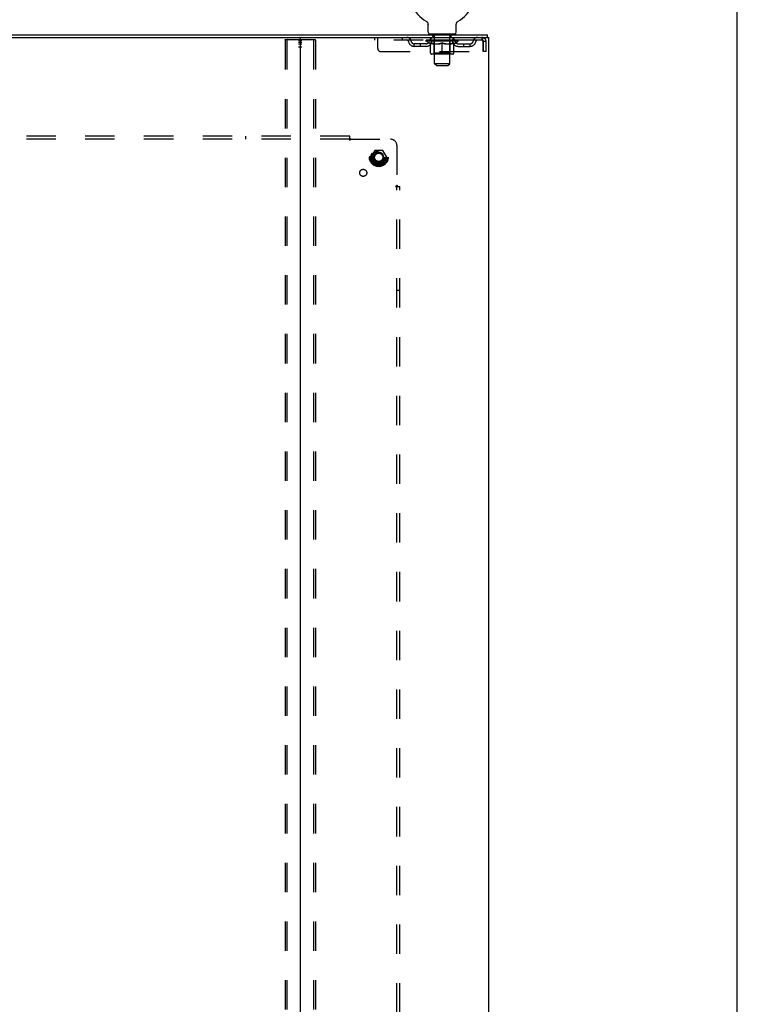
# Model space of a CAD drawing. Header units: inches. Extents: x 0 to 212, y 0 to 138.
# Tile 19 of 20: x 184 to 212, y 52 to 91. Entities that reach past the tile are written whole.
import ezdxf

# ---------------------------------------------------------------- set-up
doc = ezdxf.new("R2010")
doc.units = ezdxf.units.IN
doc.header["$LTSCALE"] = 11.6875
doc.header["$MEASUREMENT"] = 0
doc.linetypes.add('HIDDEN', pattern=[0.2, 0.1, -0.1])
doc.layers.get('0').update_dxf_attribs({"linetype": 'CONTINUOUS'})
for name, color, linetype in [('DEFAULT_2', 8, 'HIDDEN'), ('SUBPANEL', 7, 'CONTINUOUS'), ('WITNESSMARKS', 7, 'CONTINUOUS')]:
    doc.layers.add(name, color=color, linetype=linetype)

msp = doc.modelspace()

# ---------------------------------------------------------------- linework, layer by layer
at = {"color": 7, "linetype": 'Continuous'}
for p, q in [((212.5, 0), (212.5, 137.5)), ((200.127, 91.268), (200.127, 91.268)), ((200.127, 91.268), (200.132, 91.265)), ((200.13, 91.266), (200.128, 91.267)), ((200.132, 91.265), (200.136, 91.262)), ((200.136, 91.262), (200.14, 91.259)), ((200.14, 91.259), (200.144, 91.256)), ((200.144, 91.256), (200.148, 91.253)), ((200.148, 91.253), (200.152, 91.25)), ((200.152, 91.25), (200.156, 91.246)), ((200.155, 91.247), (200.159, 91.243)), ((200.159, 91.243), (200.163, 91.239)), ((200.163, 91.239), (200.166, 91.235)), ((200.166, 91.236), (200.169, 91.231)), ((200.169, 91.232), (200.172, 91.227)), ((200.172, 91.228), (200.175, 91.223)), ((200.175, 91.223), (200.178, 91.219)), ((200.178, 91.219), (200.181, 91.215)), ((200.181, 91.215), (200.183, 91.21)), ((200.183, 91.21), (200.185, 91.206)), ((200.185, 91.206), (200.188, 91.201)), ((200.187, 91.201), (200.189, 91.196)), ((200.189, 91.197), (200.191, 91.192)), ((200.191, 91.192), (200.193, 91.187)), ((200.193, 91.187), (200.194, 91.182)), ((200.194, 91.182), (200.196, 91.177)), ((200.196, 91.177), (200.197, 91.172)), ((200.197, 91.172), (200.198, 91.167)), ((200.198, 91.167), (200.199, 91.162)), ((200.199, 91.162), (200.199, 91.157)), ((200.2, 91.147), (200.2, 91.143)), ((200.2, 90.828), (200.2, 91.143)), ((201.325, 91.152), (201.326, 91.157)), ((201.325, 90.828), (201.325, 91.143)), ((201.326, 91.162), (201.327, 91.167)), ((201.326, 91.157), (201.326, 91.162)), ((201.327, 91.167), (201.328, 91.172)), ((201.328, 91.172), (201.329, 91.177)), ((201.329, 91.177), (201.33, 91.182)), ((201.33, 91.182), (201.332, 91.187)), ((201.332, 91.187), (201.334, 91.192)), ((201.334, 91.192), (201.335, 91.197)), ((201.335, 91.196), (201.337, 91.201)), ((201.337, 91.201), (201.34, 91.206)), ((201.34, 91.206), (201.342, 91.21)), ((201.342, 91.21), (201.344, 91.215)), ((201.344, 91.215), (201.347, 91.219)), ((201.347, 91.219), (201.35, 91.223)), ((201.35, 91.223), (201.353, 91.228)), ((201.353, 91.227), (201.356, 91.232)), ((201.356, 91.231), (201.359, 91.236)), ((201.359, 91.235), (201.362, 91.239)), ((201.362, 91.239), (201.366, 91.243)), ((201.366, 91.243), (201.369, 91.247)), ((201.369, 91.246), (201.373, 91.25)), ((201.373, 91.25), (201.377, 91.253)), ((201.377, 91.253), (201.381, 91.256)), ((201.381, 91.256), (201.385, 91.259)), ((201.385, 91.259), (201.389, 91.262)), ((201.389, 91.262), (201.393, 91.265)), ((201.389, 91.262), (201.39, 91.263)), ((201.393, 91.265), (201.398, 91.268)), ((201.397, 91.267), (201.395, 91.266)), ((201.398, 91.268), (201.398, 91.268)), ((169.826, 90.625), (195.156, 90.625)), ((200.262, 90.759), (200.262, 90.729)), ((201.262, 90.759), (200.262, 90.759)), ((201.262, 90.759), (201.262, 90.729)), ((202.555, 90.625), (202.526, 90.625)), ((202.564, 90.625), (202.564, 90.729))]:
    msp.add_line(p, q, dxfattribs=at)
at = {"color": 3, "linetype": 'Continuous'}
for p, q in [((162.418, 90.729), (202.564, 90.729)), ((195.116, 90.585), (195.116, 10.873)), ((195.156, 90.625), (202.526, 90.625)), ((202.555, 90.625), (202.616, 90.625)), ((202.616, 10.833), (202.616, 90.625))]:
    msp.add_line(p, q, dxfattribs=at)
at = {"color": 7, "linetype": 'Continuous'}
for points in [[(200.199, 91.157), (200.2, 91.152), (200.2, 91.147)], [(201.325, 91.143), (201.325, 91.147), (201.325, 91.152)], [(201.325, 91.143), (201.325, 91.147), (201.325, 91.152)]]:
    msp.add_lwpolyline(points, dxfattribs=at)
for centre, radius, start, end in [((200.762, 92.387), 1.288, 299.5053, 240.4947), ((195.076, 90.585), 0.04, 0, 90), ((200.269, 90.828), 0.069, 180, 265), ((201.256, 90.828), 0.069, 275, 360)]:
    msp.add_arc(centre, radius, start, end, dxfattribs=at)
at = {"color": 3, "linetype": 'Continuous'}
msp.add_arc((195.156, 90.585), 0.04, 90, 180, dxfattribs=at)
at = {"layer": 'DEFAULT_2', "color": 8, "linetype": 'HIDDEN'}
for p, q in [((200.127, 91.268), (200.127, 91.268)), ((200.134, 91.263), (200.136, 91.262)), ((194.513, 90.512), (194.513, 10.947)), ((194.534, 90.542), (195.699, 90.542)), ((194.586, 90.512), (194.586, 10.947)), ((195.647, 90.512), (195.647, 10.947)), ((195.72, 90.512), (195.72, 10.947)), ((198.075, 90.625), (198.075, 90.521)), ((202.345, 90.521), (198.075, 90.521)), ((198.2, 90.188), (198.2, 90.625)), ((199.175, 90.625), (199.175, 90.521)), ((200.129, 90.475), (200.129, 90.521)), ((200.139, 90.515), (200.139, 90.521)), ((200.147, 90.512), (200.147, 90.515)), ((200.147, 90.512), (201.377, 90.512)), ((200.156, 90.512), (200.156, 90.515)), ((200.157, 90.512), (200.157, 90.515)), ((200.167, 90.515), (200.167, 90.521)), ((200.184, 90.512), (200.184, 90.515)), ((200.185, 90.512), (200.185, 90.515)), ((200.214, 90.515), (200.214, 90.521)), ((200.228, 90.512), (200.228, 90.515)), ((200.231, 90.512), (200.231, 90.515)), ((200.436, 90.515), (200.234, 90.515)), ((200.277, 90.515), (200.277, 90.521)), ((200.279, 90.512), (200.279, 90.515)), ((200.279, 90.512), (200.279, 90.515)), ((200.282, 90.512), (200.282, 90.515)), ((200.29, 90.512), (200.29, 90.515)), ((200.29, 90.512), (200.29, 90.515)), ((200.293, 90.512), (200.293, 90.515)), ((200.296, 90.512), (200.296, 90.516)), ((200.301, 90.512), (200.301, 90.515)), ((200.315, 90.512), (200.315, 90.515)), ((200.325, 90.521), (200.325, 90.625)), ((200.333, 90.512), (200.333, 90.515)), ((200.334, 90.512), (200.334, 90.517)), ((200.354, 90.512), (200.354, 90.515)), ((200.354, 90.512), (200.354, 90.515)), ((200.355, 90.515), (200.355, 90.521)), ((200.359, 90.759), (200.359, 90.729)), ((200.365, 90.512), (200.365, 90.515)), ((200.369, 90.512), (200.369, 90.515)), ((200.378, 90.512), (200.378, 90.515)), ((200.39, 90.512), (200.39, 90.519)), ((200.397, 90.669), (200.397, 90.749)), ((200.405, 90.512), (200.405, 90.515)), ((200.467, 90.659), (200.407, 90.659)), ((200.408, 90.512), (200.408, 90.515)), ((200.436, 90.512), (200.436, 90.515)), ((200.503, 90.515), (200.441, 90.515)), ((200.446, 90.515), (200.446, 90.521)), ((200.453, 90.512), (200.453, 90.515)), ((200.457, 90.512), (200.457, 90.515)), ((200.462, 89.578), (200.462, 90.649)), ((200.463, 90.512), (200.463, 90.52)), ((200.467, 90.512), (200.467, 90.515)), ((200.478, 90.512), (200.478, 90.515)), ((200.503, 90.512), (200.503, 90.515)), ((200.577, 90.515), (200.518, 90.515)), ((200.539, 90.512), (200.539, 90.515)), ((200.546, 90.515), (200.546, 90.521)), ((200.55, 90.512), (200.55, 90.515)), ((200.552, 90.512), (200.552, 90.521)), ((200.555, 90.512), (200.555, 90.515)), ((200.562, 90.512), (200.562, 90.515)), ((200.577, 90.512), (200.577, 90.515)), ((200.658, 90.515), (200.603, 90.515)), ((200.617, 90.512), (200.617, 90.515)), ((200.648, 90.515), (200.726, 90.519)), ((200.652, 90.515), (200.652, 90.521)), ((200.653, 90.521), (200.652, 90.521)), ((200.653, 90.515), (200.653, 90.521)), ((200.653, 90.512), (200.653, 90.515)), ((200.657, 90.512), (200.657, 90.515)), ((200.658, 90.512), (200.658, 90.515)), ((200.658, 90.512), (200.658, 90.515)), ((200.693, 90.515), (200.758, 90.515)), ((200.699, 90.512), (200.699, 90.515)), ((200.704, 90.515), (200.704, 90.518)), ((200.726, 90.515), (200.726, 90.519)), ((200.742, 90.512), (200.742, 90.515)), ((200.76, 90.515), (200.76, 90.515)), ((200.76, 90.512), (200.76, 90.515)), ((200.76, 90.512), (200.76, 90.515)), ((200.762, 90.515), (200.762, 90.521)), ((200.762, 90.521), (200.877, 90.515)), ((200.765, 90.512), (200.765, 90.515)), ((200.765, 90.512), (200.765, 90.515)), ((200.765, 90.515), (200.765, 90.515)), ((200.783, 90.512), (200.783, 90.515)), ((200.783, 90.515), (200.831, 90.515)), ((200.826, 90.512), (200.826, 90.515)), ((200.867, 90.512), (200.867, 90.515)), ((200.867, 90.512), (200.867, 90.515)), ((200.867, 90.515), (200.921, 90.515)), ((200.868, 90.512), (200.868, 90.515)), ((200.872, 90.515), (200.872, 90.521)), ((200.872, 90.515), (200.872, 90.521)), ((200.872, 90.521), (200.872, 90.521)), ((200.872, 90.512), (200.872, 90.515)), ((200.908, 90.512), (200.908, 90.515)), ((200.947, 90.512), (200.947, 90.515)), ((200.947, 90.515), (201.007, 90.515)), ((200.963, 90.512), (200.963, 90.515)), ((200.97, 90.512), (200.97, 90.515)), ((200.973, 90.512), (200.973, 90.521)), ((200.975, 90.512), (200.975, 90.515)), ((200.979, 90.515), (200.979, 90.521)), ((200.986, 90.512), (200.986, 90.515)), ((201.022, 90.512), (201.022, 90.515)), ((201.022, 90.515), (201.084, 90.515)), ((201.046, 90.512), (201.046, 90.515)), ((201.057, 90.512), (201.057, 90.515)), ((201.117, 90.659), (201.058, 90.659)), ((201.062, 89.578), (201.062, 90.649)), ((201.062, 90.512), (201.062, 90.52)), ((201.068, 90.512), (201.068, 90.515)), ((201.072, 90.512), (201.072, 90.515)), ((201.079, 90.515), (201.079, 90.521)), ((201.089, 90.512), (201.089, 90.515)), ((201.089, 90.515), (201.291, 90.515)), ((201.117, 90.512), (201.117, 90.515)), ((201.12, 90.512), (201.12, 90.515)), ((201.127, 90.669), (201.127, 90.749)), ((201.135, 90.512), (201.135, 90.519)), ((201.146, 90.512), (201.146, 90.515)), ((201.156, 90.512), (201.156, 90.515)), ((201.16, 90.512), (201.16, 90.515)), ((201.165, 90.759), (201.165, 90.729)), ((201.169, 90.515), (201.169, 90.521)), ((201.171, 90.512), (201.171, 90.515)), ((201.171, 90.512), (201.171, 90.515)), ((201.191, 90.512), (201.191, 90.517)), ((201.192, 90.512), (201.192, 90.515)), ((201.2, 90.521), (201.2, 90.625)), ((201.21, 90.512), (201.21, 90.515)), ((201.224, 90.512), (201.224, 90.515)), ((201.228, 90.512), (201.228, 90.516)), ((201.232, 90.512), (201.232, 90.515)), ((201.235, 90.512), (201.235, 90.515)), ((201.235, 90.512), (201.235, 90.515)), ((201.242, 90.512), (201.242, 90.515)), ((201.245, 90.512), (201.245, 90.515)), ((201.246, 90.512), (201.246, 90.515)), ((201.248, 90.515), (201.248, 90.521)), ((201.294, 90.512), (201.294, 90.515)), ((201.296, 90.512), (201.296, 90.515)), ((201.311, 90.515), (201.311, 90.521)), ((201.339, 90.512), (201.339, 90.515)), ((201.341, 90.512), (201.341, 90.515)), ((201.358, 90.515), (201.358, 90.521)), ((201.368, 90.512), (201.368, 90.515)), ((201.369, 90.512), (201.369, 90.515)), ((201.377, 90.512), (201.377, 90.515)), ((201.386, 90.515), (201.386, 90.521)), ((201.396, 90.475), (201.396, 90.521)), ((202.345, 90.625), (202.345, 90.521)), ((199.648, 90.27), (199.648, 90.374)), ((200.131, 90.374), (199.648, 90.374)), ((200.131, 90.27), (199.648, 90.27)), ((199.898, 90.27), (199.898, 90.374)), ((201.396, 90.475), (200.129, 90.475)), ((200.288, 90.363), (200.129, 90.475)), ((200.288, 90.363), (200.299, 90.363)), ((200.299, 90), (200.299, 90.407)), ((200.441, 90.363), (200.621, 90.363)), ((200.45, 90.003), (200.45, 90.472)), ((200.762, 89.963), (200.762, 90.407)), ((200.904, 90.363), (201.084, 90.363)), ((201.075, 90.003), (201.075, 90.472)), ((201.226, 90), (201.226, 90.407)), ((201.226, 90.363), (201.236, 90.363)), ((201.236, 90.363), (201.396, 90.475)), ((201.394, 90.374), (201.877, 90.374)), ((201.394, 90.27), (201.877, 90.27)), ((201.627, 90.27), (201.627, 90.374)), ((201.877, 90.27), (201.877, 90.374)), ((202.378, 90.458), (202.378, 90.063)), ((202.408, 90.063), (202.408, 90.458)), ((202.512, 90.458), (202.408, 90.458)), ((202.512, 90.063), (202.512, 90.458)), ((198.325, 90.063), (202.378, 90.063)), ((201.189, 89.963), (200.336, 89.963)), ((200.45, 90.003), (200.41, 89.963)), ((201.075, 90.003), (200.45, 90.003)), ((201.075, 90.003), (201.115, 89.963)), ((202.512, 90.063), (202.408, 90.063)), ((201.062, 89.578), (200.462, 89.578)), ((200.531, 89.509), (200.462, 89.578)), ((200.531, 89.509), (200.993, 89.509)), ((200.993, 89.509), (201.062, 89.578)), ((198.078, 86.127), (197.924, 85.859)), ((197.924, 85.849), (198.078, 85.582)), ((198.396, 86.132), (198.087, 86.132)), ((198.559, 85.859), (198.405, 86.127)), ((198.405, 85.582), (198.559, 85.849)), ((198.396, 85.577), (198.087, 85.577))]:
    msp.add_line(p, q, dxfattribs=at)
for points in [[(194.513, 90.512), (194.513, 90.52), (194.515, 90.527), (194.519, 90.533), (194.523, 90.538), (194.528, 90.541), (194.534, 90.542)], [(194.607, 90.542), (194.602, 90.541), (194.597, 90.538), (194.592, 90.533), (194.589, 90.527), (194.587, 90.52), (194.586, 90.512)], [(195.647, 90.512), (195.646, 90.52), (195.644, 90.527), (195.641, 90.533), (195.636, 90.538), (195.631, 90.541), (195.626, 90.542)], [(195.699, 90.542), (195.705, 90.541), (195.71, 90.538), (195.714, 90.533), (195.717, 90.527), (195.719, 90.52), (195.72, 90.512)], [(202.35, 90.621), (202.348, 90.624), (202.345, 90.625)], [(202.36, 90.508), (202.357, 90.512), (202.355, 90.515), (202.353, 90.518), (202.35, 90.52), (202.348, 90.521), (202.345, 90.521)], [(202.35, 90.621), (202.353, 90.616), (202.355, 90.609), (202.357, 90.6), (202.36, 90.589), (202.362, 90.577), (202.364, 90.563), (202.367, 90.547), (202.369, 90.531), (202.371, 90.514), (202.374, 90.496), (202.376, 90.477), (202.378, 90.458)], [(202.36, 90.508), (202.362, 90.503), (202.364, 90.498), (202.367, 90.492), (202.369, 90.486), (202.371, 90.479), (202.374, 90.473), (202.376, 90.466), (202.378, 90.458)], [(200.449, 90.363), (200.424, 90.368), (200.399, 90.373), (200.375, 90.38), (200.35, 90.388), (200.324, 90.397), (200.299, 90.407)], [(200.299, 90.406), (200.323, 90.396), (200.348, 90.388), (200.371, 90.38), (200.395, 90.373), (200.418, 90.368), (200.441, 90.363)], [(200.762, 90.407), (200.736, 90.397), (200.711, 90.388), (200.686, 90.38), (200.661, 90.373), (200.636, 90.368), (200.611, 90.363)], [(200.621, 90.363), (200.644, 90.368), (200.668, 90.373), (200.691, 90.38), (200.715, 90.387), (200.738, 90.396), (200.762, 90.405)], [(200.913, 90.363), (200.889, 90.368), (200.864, 90.373), (200.839, 90.38), (200.814, 90.388), (200.788, 90.397), (200.762, 90.407)], [(200.762, 90.405), (200.787, 90.396), (200.811, 90.387), (200.834, 90.38), (200.857, 90.373), (200.881, 90.368), (200.904, 90.363)], [(201.226, 90.407), (201.2, 90.397), (201.175, 90.388), (201.15, 90.38), (201.125, 90.373), (201.1, 90.368), (201.076, 90.363)], [(201.084, 90.363), (201.107, 90.368), (201.13, 90.374), (201.154, 90.38), (201.178, 90.388), (201.202, 90.396), (201.226, 90.406)]]:
    msp.add_lwpolyline(points, dxfattribs=at)
for radius in [0.372, 0.356, 0.312, 0.204, 0.188, 0.183, 0.165]:
    msp.add_circle((198.241, 85.854), radius, dxfattribs=at)
for centre, radius, start, end in [((199.359, 90.458), 0.167, 8.0716, 90), ((199.359, 90.459), 0.0625, 7.9863, 90), ((200.42, 90.458), 0.167, 90, 171.9284), ((200.269, 90.828), 0.069, 265, 270), ((200.42, 90.459), 0.0625, 90, 172.0137), ((200.387, 90.749), 0.01, 0, 90), ((200.407, 90.669), 0.01, 180, 270), ((200.41, 90.472), 0.0398, 0, 90), ((200.452, 90.649), 0.01, 0, 90), ((201.072, 90.649), 0.01, 90, 180), ((201.115, 90.472), 0.0398, 90, 180), ((201.105, 90.458), 0.167, 8.0716, 90), ((201.105, 90.459), 0.0625, 7.9863, 90), ((201.117, 90.669), 0.01, 270, 360), ((201.137, 90.749), 0.01, 90, 180), ((201.256, 90.828), 0.069, 270, 275), ((202.166, 90.458), 0.167, 90, 171.9284), ((202.166, 90.459), 0.0625, 90, 172.0137), ((202.345, 90.458), 0.167, 0, 90), ((202.345, 90.458), 0.063, 0, 90), ((198.325, 90.188), 0.125, 180, 270), ((199.648, 90.499), 0.229, 187.9863, 270), ((199.648, 90.499), 0.125, 188.0716, 270), ((200.131, 90.499), 0.125, 270, 351.9284), ((200.131, 90.499), 0.229, 270, 352.0137), ((201.394, 90.499), 0.229, 187.9863, 270), ((201.394, 90.499), 0.125, 188.0716, 270), ((201.877, 90.499), 0.125, 270, 351.9284), ((201.877, 90.499), 0.229, 270, 352.0137), ((200.336, 90), 0.0371, 180, 270), ((201.189, 90), 0.0371, 270, 360), ((197.933, 85.854), 0.01, 150.0127, 209.9883), ((198.087, 86.122), 0.01, 90.0124, 149.9892), ((198.396, 86.122), 0.01, 30.012, 89.9887), ((198.55, 85.854), 0.01, 330.0127, 29.9883), ((198.087, 85.587), 0.01, 210.012, 269.9887), ((198.396, 85.587), 0.01, 270.0124, 329.9892)]:
    msp.add_arc(centre, radius, start, end, dxfattribs=at)
for centre, major_axis, ratio, start_param, end_param in [((200.762, 90.521), (0.633, 0.007), 0.05963, 2.96643, 3.140963), ((200.109, 90.51), (0.198, 0), 0.060556, 0.430652, 1.470503), ((200.762, 90.521), (0.633, 0), 0.060556, 3.141593, 3.316126), ((200.109, 90.503), (0.198, 0.002), 0.05963, 1.376596, 1.469874), ((200.762, 90.521), (0.633, 0.013), 0.05688, 2.791345, 2.965878), ((200.085, 90.51), (0.198, 0.002), 0.05963, 0.25549, 1.295341), ((200.153, 90.51), (0.198, -0.002), 0.05963, 0.605815, 1.645666), ((200.762, 90.521), (0.633, -0.007), 0.05963, -2.96643, -2.791898), ((200.153, 90.503), (0.198, 0), 0.060556, 1.551758, 1.645036), ((200.085, 90.503), (0.198, 0.004), 0.05688, 1.20151, 1.294789), ((200.155, 90.505), (0.164, 0.002), 0.05963, 1.065228, 1.614276), ((200.135, 90.505), (0.164, 0.003), 0.05688, 0.890143, 1.43919), ((200.193, 90.505), (0.164, 0), 0.060556, 1.240391, 1.789438), ((200.762, 90.521), (0.633, 0.019), 0.052395, 2.616403, 2.790936), ((200.081, 90.51), (0.198, 0.004), 0.05688, 0.080405, 1.120256), ((200.216, 90.51), (0.198, -0.004), 0.05688, 0.7809, 1.820751), ((200.762, 90.521), (0.633, -0.013), 0.05688, -2.791345, -2.616812), ((200.216, 90.503), (0.198, -0.002), 0.05963, 1.72692, 1.820198), ((200.081, 90.503), (0.198, 0.006), 0.052395, 1.026568, 1.119847), ((200.134, 90.505), (0.164, 0.005), 0.052395, 0.715201, 1.264248), ((200.248, 90.505), (0.164, -0.002), 0.05963, 1.415553, 1.9646), ((200.762, 90.521), (0.633, 0.025), 0.046319, 2.441654, 2.616187), ((200.295, 90.51), (0.198, -0.006), 0.052395, 0.955842, 1.995693), ((200.762, 90.521), (0.633, -0.019), 0.052395, -2.616403, -2.44187), ((200.098, 90.51), (0.198, 0.006), 0.052395, -0.094537, 0.945314), ((200.295, 90.503), (0.198, -0.004), 0.05688, 1.902006, 1.995284), ((200.098, 90.503), (0.198, 0.008), 0.046319, 0.851819, 0.945098), ((200.153, 90.505), (0.164, 0.006), 0.046319, 0.540452, 1.089499), ((200.32, 90.505), (0.164, -0.003), 0.05688, 1.590638, 2.139686), ((200.762, 90.521), (0.633, 0.029), 0.038841, 2.267123, 2.441656), ((200.389, 90.51), (0.198, -0.008), 0.046319, 1.130591, 2.170442), ((200.135, 90.51), (0.198, 0.008), 0.046319, -0.269286, 0.770565), ((200.762, 90.521), (0.633, -0.025), 0.046319, -2.441654, -2.267121), ((200.389, 90.503), (0.198, -0.006), 0.052395, 2.076947, 2.170226), ((200.135, 90.503), (0.198, 0.009), 0.038841, 0.677289, 0.770567), ((200.19, 90.505), (0.164, 0.008), 0.038841, 0.365921, 0.914969), ((200.404, 90.505), (0.164, -0.005), 0.052395, 1.76558, 2.314627), ((200.762, 90.521), (0.633, 0.033), 0.030195, 2.09281, 2.267343), ((200.494, 90.51), (0.198, -0.009), 0.038841, 1.305122, 2.344973), ((200.192, 90.51), (0.198, 0.009), 0.038841, -0.443817, 0.596034), ((200.762, 90.521), (0.633, -0.029), 0.038841, -2.267123, -2.092591), ((200.494, 90.503), (0.198, -0.008), 0.046319, 2.251696, 2.344975), ((200.192, 90.503), (0.198, 0.01), 0.030195, 0.502975, 0.596254), ((200.244, 90.505), (0.164, 0.009), 0.030195, 0.191608, 0.740655), ((200.5, 90.505), (0.164, -0.006), 0.046319, 1.940329, 2.489376), ((200.265, 90.51), (0.198, 0.01), 0.030195, -0.61813, 0.421721), ((200.762, 90.521), (0.633, 0.036), 0.020645, 1.918687, 2.09322), ((200.607, 90.51), (0.198, -0.01), 0.030195, 1.479435, 2.519286), ((200.762, 90.521), (0.633, -0.033), 0.030195, -2.09281, -1.918277), ((200.607, 90.503), (0.198, -0.009), 0.038841, 2.426227, 2.519505), ((200.265, 90.503), (0.198, 0.011), 0.020645, 0.328852, 0.422131), ((200.314, 90.505), (0.164, 0.009), 0.020645, 0.017485, 0.566532), ((200.603, 90.505), (0.164, -0.008), 0.038841, 2.11486, 2.663907), ((200.354, 90.51), (0.198, 0.011), 0.020645, -0.792253, 0.247598), ((200.762, 90.521), (0.633, 0.038), 0.010478, 1.744704, 1.919237), ((200.724, 90.51), (0.198, -0.011), 0.020645, 1.653558, 2.693409), ((200.762, 90.521), (0.633, -0.036), 0.020645, -1.918687, -1.744154), ((200.724, 90.503), (0.198, -0.01), 0.030195, 2.60054, 2.693819), ((200.354, 90.503), (0.198, 0.012), 0.010478, 0.154869, 0.248148), ((200.398, 90.505), (0.164, 0.01), 0.010478, 6.126688, 6.675735), ((200.711, 90.505), (0.164, -0.009), 0.030195, 2.289173, 2.83822), ((200.455, 90.51), (0.198, 0.012), 0.010478, -0.966236, -0.000846), ((200.843, 90.51), (0.198, -0.012), 0.010478, 1.827541, 2.867392), ((200.762, 90.521), (0.633, -0.038), 0.010478, -1.744704, -1.570171), ((200.843, 90.503), (0.198, -0.011), 0.020645, 2.774664, 2.867942), ((200.821, 90.505), (0.164, -0.009), 0.020645, 2.463296, 3.012344), ((200.682, 90.51), (0.198, 0.012), 0.010478, 0.274201, 1.314052), ((200.596, 90.505), (0.164, 0.01), 0.010478, -0.000298, 0.504314), ((200.565, 90.503), (0.198, 0.012), 0.010478, 0.192946, 0.399283), ((200.762, 90.521), (0.633, 0.038), 0.010478, -1.578586, -1.396888), ((200.96, 90.503), (0.198, -0.012), 0.010478, 2.948646, 3.041925), ((200.929, 90.505), (0.164, -0.01), 0.010478, 2.637279, 3.142076), ((200.801, 90.51), (0.198, 0.011), 0.020645, 0.448184, 1.488034), ((200.704, 90.505), (0.164, 0.009), 0.020645, 0.129249, 0.678296), ((200.682, 90.503), (0.198, 0.011), 0.020645, 0.273651, 0.366929), ((200.762, 90.521), (0.633, 0.036), 0.020645, -1.397439, -1.222906), ((201.07, 90.51), (0.198, -0.012), 0.010478, -3.140747, -2.175357), ((200.762, 90.521), (0.633, -0.038), 0.010478, 1.222355, 1.396888), ((200.918, 90.51), (0.198, 0.01), 0.030195, 0.622307, 1.662158), ((200.814, 90.505), (0.164, 0.009), 0.030195, 0.303372, 0.852419), ((201.127, 90.505), (0.164, -0.01), 0.010478, 2.749043, 3.29809), ((201.171, 90.51), (0.198, -0.011), 0.020645, 2.893995, 3.933846), ((200.801, 90.503), (0.198, 0.01), 0.030195, 0.447774, 0.541052), ((201.171, 90.503), (0.198, -0.012), 0.010478, 2.893445, 2.986723), ((200.762, 90.521), (0.633, 0.033), 0.030195, -1.223315, -1.048783), ((200.762, 90.521), (0.633, -0.036), 0.020645, 1.048373, 1.222906), ((201.031, 90.51), (0.198, 0.009), 0.038841, 0.79662, 1.836471), ((200.922, 90.505), (0.164, 0.008), 0.038841, 0.477686, 1.026733), ((201.211, 90.505), (0.164, -0.009), 0.020645, 2.57506, 3.124108), ((201.26, 90.51), (0.198, -0.01), 0.030195, 2.719872, 3.759723), ((201.136, 90.51), (0.198, 0.008), 0.046319, 0.971151, 2.011002), ((200.918, 90.503), (0.198, 0.009), 0.038841, 0.622087, 0.715366), ((201.26, 90.503), (0.198, -0.011), 0.020645, 2.719462, 2.812741), ((200.762, 90.521), (0.633, 0.029), 0.038841, -1.049002, -0.874469), ((200.762, 90.521), (0.633, -0.033), 0.030195, 0.87425, 1.048783), ((201.025, 90.505), (0.164, 0.006), 0.046319, 0.652216, 1.201263), ((201.229, 90.51), (0.198, 0.006), 0.052395, 1.1459, 2.185751), ((201.281, 90.505), (0.164, -0.009), 0.030195, 2.400937, 2.949985), ((201.333, 90.51), (0.198, -0.009), 0.038841, 2.545558, 3.585409), ((201.121, 90.505), (0.164, 0.005), 0.052395, 0.826965, 1.376012), ((201.031, 90.503), (0.198, 0.008), 0.046319, 0.796618, 0.889896), ((201.333, 90.503), (0.198, -0.01), 0.030195, 2.545339, 2.638617), ((201.309, 90.51), (0.198, 0.004), 0.05688, 1.320842, 2.360692), ((200.762, 90.521), (0.633, 0.025), 0.046319, -0.874471, -0.699939), ((200.762, 90.521), (0.633, -0.029), 0.038841, 0.699936, 0.874469), ((201.389, 90.51), (0.198, -0.008), 0.046319, 2.371028, 3.410879), ((201.335, 90.505), (0.164, -0.008), 0.038841, 2.226624, 2.775671), ((201.371, 90.51), (0.198, 0.002), 0.05963, 1.495927, 2.535778), ((201.205, 90.505), (0.164, 0.003), 0.05688, 1.001907, 1.550954), ((201.427, 90.51), (0.198, -0.006), 0.052395, 2.196279, 3.23613), ((201.372, 90.505), (0.164, -0.006), 0.046319, 2.052093, 2.601141), ((201.136, 90.503), (0.198, 0.006), 0.052395, 0.971367, 1.064645), ((201.416, 90.51), (0.198, 0), 0.060556, 1.671089, 2.71094), ((201.389, 90.503), (0.198, -0.009), 0.038841, 2.371026, 2.464304), ((201.444, 90.51), (0.198, -0.004), 0.05688, 2.021337, 3.061188), ((200.762, 90.521), (0.633, 0.019), 0.052395, -0.699723, -0.52519), ((200.762, 90.521), (0.633, -0.025), 0.046319, 0.525406, 0.699939), ((201.44, 90.51), (0.198, -0.002), 0.05963, 1.846251, 2.886102), ((201.276, 90.505), (0.164, 0.002), 0.05963, 1.176993, 1.72604), ((201.391, 90.505), (0.164, -0.005), 0.052395, 1.877344, 2.426392), ((201.332, 90.505), (0.164, 0), 0.060556, 1.352155, 1.901202), ((201.39, 90.505), (0.164, -0.003), 0.05688, 1.702402, 2.25145), ((201.37, 90.505), (0.164, -0.002), 0.05963, 1.527317, 2.076364), ((201.229, 90.503), (0.198, 0.004), 0.05688, 1.146309, 1.239587), ((201.427, 90.503), (0.198, -0.008), 0.046319, 2.196495, 2.289773), ((200.762, 90.521), (0.633, 0.013), 0.05688, -0.524781, -0.350248), ((200.762, 90.521), (0.633, -0.019), 0.052395, 0.350657, 0.52519), ((201.309, 90.503), (0.198, 0.002), 0.05963, 1.321394, 1.414673), ((201.444, 90.503), (0.198, -0.006), 0.052395, 2.021746, 2.115024), ((200.762, 90.521), (0.633, 0.007), 0.05963, -0.349695, -0.175162), ((200.762, 90.521), (0.633, -0.013), 0.05688, 0.175715, 0.350248), ((201.371, 90.503), (0.198, 0), 0.060556, 1.496556, 1.589835), ((201.44, 90.503), (0.198, -0.004), 0.05688, 1.846804, 1.940083), ((201.416, 90.503), (0.198, -0.002), 0.05963, 1.671719, 1.764997), ((200.762, 90.521), (0.633, 0), 0.060556, -0.174533, 0), ((200.762, 90.521), (0.633, -0.007), 0.05963, 0.000629, 0.175162)]:
    msp.add_ellipse(centre, major_axis=major_axis, ratio=ratio, start_param=start_param, end_param=end_param, dxfattribs=at)
at = {"layer": 'SUBPANEL', "color": 8, "linetype": 'HIDDEN'}
for p, q in [((197.085, 86.698), (167.898, 86.698)), ((192.96, 86.573), (192.96, 86.698)), ((197.085, 86.532), (197.085, 86.698)), ((197.085, 86.573), (167.898, 86.573)), ((197.121, 86.573), (198.71, 86.573)), ((198.96, 86.323), (198.96, 84.734)), ((198.919, 84.698), (199.085, 84.698)), ((198.96, 16.761), (198.96, 84.698)), ((198.979, 84.715), (198.972, 84.722)), ((199.085, 16.761), (199.085, 84.698)), ((198.96, 80.573), (199.085, 80.573))]:
    msp.add_line(p, q, dxfattribs=at)
for points in [[(197.085, 86.612), (197.087, 86.61), (197.088, 86.607), (197.09, 86.605), (197.092, 86.603), (197.093, 86.602), (197.095, 86.6), (197.096, 86.598), (197.098, 86.597), (197.099, 86.595), (197.101, 86.593), (197.102, 86.592)], [(197.102, 86.592), (197.109, 86.586), (197.111, 86.584), (197.112, 86.582), (197.114, 86.58), (197.116, 86.578), (197.118, 86.576), (197.119, 86.575), (197.121, 86.573)], [(197.085, 86.532), (197.087, 86.533), (197.089, 86.534), (197.09, 86.535), (197.092, 86.536), (197.093, 86.537), (197.095, 86.538), (197.097, 86.539), (197.098, 86.541), (197.1, 86.542), (197.101, 86.544), (197.102, 86.546), (197.104, 86.548), (197.105, 86.55), (197.106, 86.552), (197.108, 86.554), (197.11, 86.559)], [(197.11, 86.559), (197.112, 86.561), (197.113, 86.563), (197.115, 86.566), (197.116, 86.568), (197.118, 86.57), (197.119, 86.572), (197.121, 86.573)], [(198.919, 84.698), (198.92, 84.7), (198.921, 84.702), (198.922, 84.703), (198.923, 84.705), (198.924, 84.707), (198.925, 84.708), (198.926, 84.71), (198.928, 84.711), (198.929, 84.713), (198.931, 84.714), (198.933, 84.715), (198.935, 84.717), (198.937, 84.718), (198.939, 84.719), (198.941, 84.721)], [(198.941, 84.721), (198.945, 84.723), (198.948, 84.725), (198.95, 84.726), (198.952, 84.728), (198.955, 84.729), (198.957, 84.731), (198.958, 84.732), (198.96, 84.734)], [(198.972, 84.722), (198.971, 84.724), (198.969, 84.725), (198.967, 84.727), (198.965, 84.729), (198.963, 84.731), (198.962, 84.732), (198.96, 84.734)], [(198.999, 84.698), (198.997, 84.7), (198.994, 84.701), (198.992, 84.703), (198.99, 84.705), (198.989, 84.706), (198.987, 84.708), (198.985, 84.709), (198.983, 84.711), (198.982, 84.712), (198.98, 84.714), (198.979, 84.715)]]:
    msp.add_lwpolyline(points, dxfattribs=at)
for centre, radius in [((198.241, 85.854), 0.25), ((197.623, 85.236), 0.141)]:
    msp.add_circle(centre, radius, dxfattribs=at)
msp.add_arc((198.71, 86.323), 0.25, 0, 90, dxfattribs=at)
at = {"layer": 'WITNESSMARKS', "color": 40, "linetype": 'Continuous'}
for p, q in [((195.054, 90.5), (195.179, 90.5)), ((195.054, 90.438), (195.179, 90.438)), ((195.054, 90.375), (195.179, 90.375)), ((195.054, 90.25), (195.179, 90.25))]:
    msp.add_line(p, q, dxfattribs=at)

doc.saveas('drawing.dxf')
